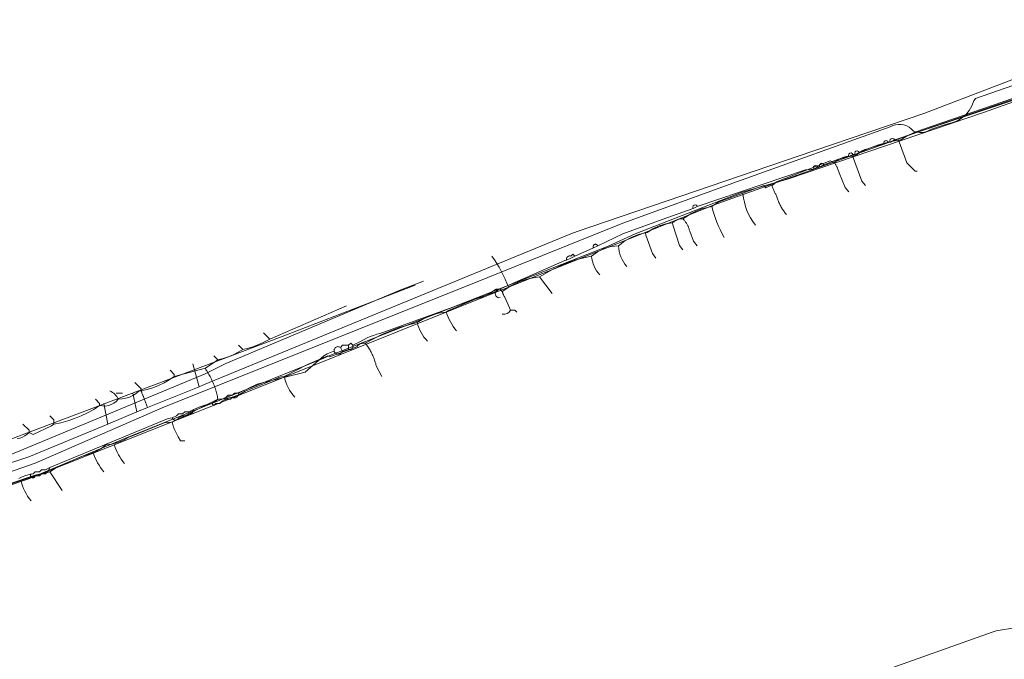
# Model space of a CAD drawing. Header units: inches. Extents: x 158416 to 160804, y 432611 to 437652.
# Tile 52 of 193: x 158708 to 158866, y 433495 to 433598. Entities that reach past the tile are written whole.
import ezdxf

# ---------------------------------------------------------------- set-up
doc = ezdxf.new("R2010")
doc.units = ezdxf.units.IN
doc.header["$MEASUREMENT"] = 0
doc.linetypes.add('COPIER_315', pattern=[0])
doc.linetypes.add('DASHDOT', pattern=[0])
for name, color, linetype in [('4.1-RIOOL-BESTAAND', 251, 'Continuous'), ('4.2-K&L-LAAGSPANNING', 10, 'Continuous'), ('4.2-K&L-LAGEDRUK GAS', 42, 'Continuous'), ('4.2-K&L-SIGNAAL KPN', 94, 'Continuous'), ('4.2-K&L-SIGNAAL UPC', 222, 'Continuous'), ('4.2-K&L-WATERLEIDING', 150, 'Continuous')]:
    doc.layers.add(name, color=color, linetype=linetype)

msp = doc.modelspace()

# ---------------------------------------------------------------- linework, layer by layer
at = {"layer": '4.1-RIOOL-BESTAAND', "linetype": 'COPIER_315', "lineweight": 0, "ltscale": 5}
for p, q in [((158737, 433539), (158736, 433542.67)), ((158727, 433535), (158726.33, 433538)), ((158722.33, 433533), (158721.67, 433536.33))]:
    msp.add_line(p, q, dxfattribs=at)
for points in [[(158651.67, 433509, 0), (158668.7, 433514.23, 0), (158709.63, 433527.73, 0), (158722.33, 433533, 0), (158727, 433535, 0), (158728.67, 433535.67, 0), (158737, 433539, 0), (158737.67, 433539.33, 0), (158796.7, 433563.57, 0), (158797.7, 433563.93, 0), (158835.7, 433576.9, 0), (158853.37, 433582.9, 0), (158887.37, 433595.93, 0)], [(158728.67, 433535.67, 0), (158728.07, 433537.37, 0), (158728.03, 433537.44, 0), (158727.99, 433537.51, 0), (158727.95, 433537.58, 0), (158727.92, 433537.65, 0), (158727.89, 433537.73, 0), (158727.86, 433537.8, 0), (158727.83, 433537.88, 0), (158727.8, 433537.96, 0), (158727.78, 433538.03, 0), (158727.76, 433538.11, 0), (158727.74, 433538.19, 0), (158727.72, 433538.27, 0), (158727.71, 433538.35, 0), (158727.69, 433538.43, 0), (158727.68, 433538.51, 0), (158727.67, 433538.59, 0), (158727.67, 433538.67, 0)]]:
    msp.add_polyline3d(points, dxfattribs=at)
at = {"layer": '4.2-K&L-LAAGSPANNING', "linetype": 'DASHDOT', "lineweight": 0, "ltscale": 2}
for p, q in [((158760, 433544.67), (158759.67, 433545.33)), ((158761, 433545), (158761, 433545.67)), ((158723.67, 433538), (158724.67, 433538))]:
    msp.add_line(p, q, dxfattribs=at)
for points in [[(158800.33, 433561.33, 0), (158801, 433561.67, 0), (158805.03, 433563.6, 0), (158811.37, 433565.9, 0), (158816.33, 433567.67, 0), (158817, 433568, 0), (158834.36, 433573.87, 0), (158835.67, 433574, 0), (158836.33, 433574.33, 0), (158836.67, 433574.33, 0), (158837.33, 433574.67, 0), (158838.03, 433574.93, 0), (158838.83, 433575.28, 0), (158839.65, 433575.57, 0), (158840.48, 433575.81, 0), (158841.33, 433576, 0), (158842, 433576.33, 0), (158842.33, 433576.33, 0), (158843, 433576.67, 0), (158843.7, 433576.93, 0), (158844.5, 433577.28, 0), (158845.32, 433577.57, 0), (158846.15, 433577.81, 0), (158847, 433578, 0), (158847.67, 433578.33, 0), (158848, 433578.33, 0), (158848.67, 433578.67, 0), (158849.37, 433578.93, 0), (158876.7, 433588.27, 0)], [(158796, 433559.33, 0), (158796.67, 433559.67, 0), (158797.33, 433560, 0), (158800.33, 433561.33, 0), (158800.31, 433561.37, 0), (158800.3, 433561.4, 0), (158800.29, 433561.44, 0), (158800.28, 433561.47, 0), (158800.27, 433561.51, 0), (158800.27, 433561.55, 0), (158800.28, 433561.59, 0), (158800.28, 433561.63, 0), (158800.3, 433561.66, 0), (158800.31, 433561.7, 0), (158800.33, 433561.73, 0), (158800.35, 433561.76, 0), (158800.37, 433561.79, 0), (158800.4, 433561.82, 0), (158800.43, 433561.84, 0), (158800.46, 433561.86, 0), (158800.5, 433561.88, 0), (158800.53, 433561.89, 0), (158800.57, 433561.9, 0), (158800.61, 433561.91, 0), (158800.65, 433561.91, 0), (158800.68, 433561.91, 0), (158800.72, 433561.9, 0), (158800.76, 433561.89, 0), (158800.8, 433561.88, 0), (158800.83, 433561.86, 0), (158800.86, 433561.84, 0), (158800.89, 433561.82, 0), (158800.92, 433561.8, 0), (158800.94, 433561.77, 0), (158800.97, 433561.74, 0), (158800.99, 433561.7, 0), (158801, 433561.67, 0)], [(158758.67, 433544.67, 0), (158758.73, 433544.56, 0), (158758.82, 433544.46, 0), (158758.91, 433544.38, 0), (158759.03, 433544.32, 0), (158759.15, 433544.28, 0), (158759.27, 433544.26, 0), (158759.4, 433544.26, 0), (158759.52, 433544.28, 0), (158759.64, 433544.32, 0), (158759.75, 433544.38, 0), (158759.85, 433544.46, 0), (158759.93, 433544.56, 0), (158760, 433544.67, 0), (158761, 433545, 0), (158761.09, 433544.98, 0), (158761.18, 433544.97, 0), (158761.27, 433544.98, 0), (158761.35, 433545.01, 0), (158761.43, 433545.05, 0), (158761.51, 433545.1, 0), (158761.57, 433545.16, 0), (158761.62, 433545.23, 0), (158761.66, 433545.31, 0), (158761.68, 433545.4, 0), (158761.69, 433545.49, 0), (158761.69, 433545.58, 0), (158761.67, 433545.67, 0), (158763, 433546.33, 0), (158763.48, 433546.6, 0), (158763.97, 433546.85, 0), (158764.47, 433547.07, 0), (158764.98, 433547.26, 0), (158765.5, 433547.43, 0), (158766.03, 433547.57, 0), (158766.63, 433547.77, 0), (158784.67, 433554.33, 0), (158785.03, 433554.57, 0), (158795.7, 433559.27, 0), (158796, 433559.33, 0), (158795.98, 433559.42, 0), (158795.97, 433559.51, 0), (158795.98, 433559.6, 0), (158796.01, 433559.69, 0), (158796.05, 433559.77, 0), (158796.1, 433559.84, 0), (158796.16, 433559.9, 0), (158796.23, 433559.95, 0), (158796.31, 433559.99, 0), (158796.4, 433560.02, 0), (158796.49, 433560.03, 0), (158796.58, 433560.02, 0), (158796.67, 433560, 0), (158797, 433560.33, 0), (158797.33, 433560, 0)], [(158739, 433536.33, 0), (158739.67, 433536.67, 0), (158740, 433537, 0), (158740.67, 433537, 0), (158741.33, 433537.33, 0), (158741.67, 433537.67, 0), (158742.33, 433537.67, 0), (158742.67, 433538, 0), (158743.33, 433538, 0), (158746.3, 433539.4, 0), (158754, 433541.33, 0), (158757, 433544, 0), (158757.26, 433544.15, 0), (158757.53, 433544.29, 0), (158757.8, 433544.41, 0), (158758.09, 433544.51, 0), (158758.37, 433544.6, 0), (158758.67, 433544.67, 0), (158758.65, 433544.77, 0), (158758.65, 433544.87, 0), (158758.67, 433544.97, 0), (158758.71, 433545.07, 0), (158758.76, 433545.16, 0), (158758.82, 433545.24, 0), (158758.9, 433545.31, 0), (158758.98, 433545.37, 0), (158759.08, 433545.41, 0), (158759.18, 433545.44, 0), (158759.28, 433545.45, 0), (158759.38, 433545.44, 0), (158759.48, 433545.42, 0), (158759.58, 433545.39, 0), (158759.67, 433545.33, 0), (158760, 433545.67, 0), (158761, 433545.67, 0), (158761.33, 433546, 0), (158761.67, 433545.67, 0)], [(158708.03, 433524.27, 0), (158708.58, 433524.52, 0), (158709.15, 433524.73, 0), (158709.74, 433524.89, 0), (158710.33, 433525, 0), (158710.67, 433525.33, 0), (158711.33, 433525.33, 0), (158711.67, 433525.67, 0), (158712.33, 433525.67, 0), (158713, 433526, 0), (158732.03, 433533.9, 0), (158732.67, 433534, 0), (158733.33, 433534.33, 0), (158733.67, 433534.67, 0), (158734.33, 433534.67, 0), (158734.67, 433535, 0), (158735.33, 433535, 0), (158736.22, 433535.42, 0), (158737.12, 433535.79, 0), (158738.05, 433536.09, 0), (158739, 433536.33, 0), (158739.33, 433536, 0), (158739.67, 433536.33, 0), (158740.33, 433536.33, 0), (158740.67, 433536.67, 0), (158741.33, 433537, 0), (158742, 433537, 0), (158742.33, 433537.33, 0), (158742.43, 433537.28, 0), (158742.53, 433537.25, 0), (158742.64, 433537.23, 0), (158742.75, 433537.23, 0), (158742.85, 433537.25, 0), (158742.96, 433537.29, 0), (158743.05, 433537.34, 0), (158743.13, 433537.41, 0), (158743.21, 433537.49, 0), (158743.27, 433537.58, 0), (158743.31, 433537.68, 0), (158743.33, 433537.78, 0), (158743.34, 433537.89, 0), (158743.33, 433538, 0)], [(158732.67, 433534, 0), (158732.68, 433533.96, 0), (158732.7, 433533.93, 0), (158732.71, 433533.9, 0), (158732.73, 433533.87, 0), (158732.76, 433533.84, 0), (158732.78, 433533.81, 0), (158732.81, 433533.78, 0), (158732.84, 433533.76, 0), (158732.87, 433533.73, 0), (158732.9, 433533.71, 0), (158732.93, 433533.7, 0), (158732.97, 433533.68, 0), (158733, 433533.67, 0), (158733.04, 433533.66, 0), (158733.07, 433533.65, 0), (158733.11, 433533.64, 0), (158733.15, 433533.64, 0), (158733.19, 433533.64, 0), (158733.22, 433533.64, 0), (158733.26, 433533.65, 0), (158733.3, 433533.66, 0), (158733.33, 433533.67, 0), (158733.37, 433533.68, 0), (158733.4, 433533.7, 0), (158733.44, 433533.71, 0), (158733.47, 433533.73, 0), (158733.5, 433533.76, 0), (158733.53, 433533.78, 0), (158733.55, 433533.81, 0), (158733.58, 433533.84, 0), (158733.6, 433533.87, 0), (158733.62, 433533.9, 0), (158733.64, 433533.93, 0), (158733.65, 433533.96, 0), (158733.67, 433534, 0), (158734.33, 433534.33, 0), (158735, 433534.33, 0), (158735.33, 433534.67, 0), (158735.37, 433534.66, 0), (158735.4, 433534.65, 0), (158735.44, 433534.64, 0), (158735.48, 433534.64, 0), (158735.51, 433534.64, 0), (158735.55, 433534.64, 0), (158735.59, 433534.65, 0), (158735.62, 433534.65, 0), (158735.66, 433534.66, 0), (158735.69, 433534.68, 0), (158735.72, 433534.69, 0), (158735.76, 433534.71, 0), (158735.79, 433534.73, 0), (158735.82, 433534.75, 0), (158735.85, 433534.77, 0), (158735.87, 433534.79, 0), (158735.9, 433534.82, 0), (158735.92, 433534.85, 0), (158735.94, 433534.88, 0), (158735.96, 433534.91, 0), (158735.98, 433534.94, 0), (158735.99, 433534.98, 0), (158736, 433535.01, 0), (158736.01, 433535.05, 0), (158736.02, 433535.08, 0), (158736.02, 433535.12, 0), (158736.03, 433535.15, 0), (158736.03, 433535.19, 0), (158736.02, 433535.23, 0), (158736.02, 433535.26, 0), (158736.01, 433535.3, 0), (158736, 433535.33, 0)], [(158713, 433526, 0), (158712.67, 433525.33, 0), (158712.33, 433525, 0), (158711.67, 433525, 0), (158711.33, 433524.67, 0), (158710.67, 433524.67, 0), (158710.66, 433524.64, 0), (158710.65, 433524.61, 0), (158710.63, 433524.58, 0), (158710.62, 433524.56, 0), (158710.6, 433524.53, 0), (158710.58, 433524.51, 0), (158710.56, 433524.48, 0), (158710.54, 433524.46, 0), (158710.52, 433524.45, 0), (158710.49, 433524.43, 0), (158710.46, 433524.42, 0), (158710.43, 433524.4, 0), (158710.41, 433524.39, 0), (158710.38, 433524.39, 0), (158710.35, 433524.38, 0), (158710.32, 433524.38, 0), (158710.29, 433524.38, 0), (158710.26, 433524.38, 0), (158710.23, 433524.38, 0), (158710.2, 433524.39, 0), (158710.17, 433524.4, 0), (158710.14, 433524.41, 0), (158710.11, 433524.42, 0), (158710.09, 433524.44, 0), (158710.06, 433524.46, 0), (158710.04, 433524.48, 0), (158710.02, 433524.5, 0), (158710, 433524.52, 0), (158709.98, 433524.55, 0), (158709.96, 433524.57, 0), (158709.95, 433524.6, 0), (158709.94, 433524.63, 0), (158709.93, 433524.66, 0), (158709.92, 433524.69, 0), (158709.92, 433524.72, 0), (158709.91, 433524.75, 0), (158709.91, 433524.78, 0), (158709.92, 433524.81, 0), (158709.92, 433524.84, 0), (158709.93, 433524.87, 0), (158709.94, 433524.9, 0), (158709.95, 433524.92, 0), (158709.97, 433524.95, 0), (158709.98, 433524.98, 0), (158710, 433525, 0)]]:
    msp.add_polyline3d(points, dxfattribs=at)
for centre, radius, start, end in [((158847.31, 433578.2), 0.375, 20.1124, 213.0051), ((158848.31, 433578.54), 0.375, 20.181, 212.9617), ((158841.65, 433576.2), 0.375, 20.2544, 212.8463), ((158842.65, 433576.54), 0.375, 20.3243, 212.8016), ((158835.98, 433574.2), 0.375, 20.1476, 212.9657), ((158836.98, 433574.54), 0.375, 20.2165, 212.922), ((158816.65, 433567.87), 0.375, 20.3477, 212.7866), ((158785.19, 433553.96), 0.645, 144.9417, 282.4352)]:
    msp.add_arc(centre, radius, start, end, dxfattribs=at)
at = {"layer": '4.2-K&L-LAGEDRUK GAS', "linetype": 'Continuous', "lineweight": 0, "ltscale": 15}
for points in [[(158893.67, 433594, 0), (158862.97, 433583.1, 0), (158831.63, 433572.43, 0), (158824.03, 433570.22, 0), (158807.03, 433563.57, 0), (158802.7, 433561.6, 0), (158757.7, 433543.93, 0), (158757.03, 433543.6, 0), (158726.37, 433531.23, 0), (158725.7, 433530.93, 0), (158710.97, 433524.78, 0), (158671.7, 433511.6, 0), (158671.11, 433511.47, 0), (158670.54, 433511.27, 0), (158670, 433511, 0), (158666.7, 433509.57, 0), (158659.33, 433507, 0), (158656.33, 433504, 0), (158655.67, 433504, 0), (158655, 433503.67, 0)], [(158664.67, 433512, 0), (158665, 433512.67, 0), (158665.33, 433513.33, 0), (158705.37, 433527.57, 0), (158705.97, 433527.77, 0), (158737.97, 433541.1, 0), (158741.3, 433542.73, 0), (158769.37, 433554.57, 0), (158773, 433556, 0)]]:
    msp.add_polyline3d(points, dxfattribs=at)
at = {"layer": '4.2-K&L-SIGNAAL KPN', "linetype": 'Continuous', "lineweight": 0, "ltscale": 1.75}
for points in [[(158656.33, 433504.67, 0), (158656.42, 433504.65, 0), (158656.51, 433504.64, 0), (158656.6, 433504.65, 0), (158656.69, 433504.67, 0), (158656.77, 433504.71, 0), (158656.84, 433504.76, 0), (158656.9, 433504.83, 0), (158656.95, 433504.9, 0), (158656.99, 433504.98, 0), (158657.02, 433505.07, 0), (158657.03, 433505.16, 0), (158657.02, 433505.25, 0), (158657, 433505.33, 0), (158657.63, 433505.43, 0), (158659.67, 433507, 0), (158706.3, 433523.07, 0), (158709.3, 433524.1, 0), (158741.97, 433537.07, 0), (158786.67, 433555, 0), (158819.7, 433568.23, 0), (158852.37, 433579.9, 0), (158891.63, 433593.07, 0)], [(158684.3, 433522.1, 0), (158750.3, 433547.1, 0), (158771.67, 433555.33, 0)]]:
    msp.add_polyline3d(points, dxfattribs=at)
msp.add_arc((158766.2, 433547.3), 21.87, 20.6273, 35.5159, dxfattribs=at)
at = {"layer": '4.2-K&L-SIGNAAL UPC', "linetype": 'Continuous', "lineweight": 0, "ltscale": 1.75}
for p, q in [((158793.67, 433554), (158791.67, 433556.67)), ((158748.33, 433546.67), (158747.33, 433547.67)), ((158744, 433545), (158743.33, 433545.67)), ((158740, 433543.33), (158739.33, 433544)), ((158715, 433522.33), (158713, 433525.33))]:
    msp.add_line(p, q, dxfattribs=at)
for points in [[(158689.37, 433517.6, 0), (158710.64, 433524.78, 0), (158713, 433525.33, 0), (158714.26, 433526.14, 0), (158715.63, 433526.73, 0), (158718.37, 433527.9, 0), (158719.36, 433528.15, 0), (158720.3, 433528.54, 0), (158721.19, 433529.05, 0), (158722, 433529.67, 0), (158722.98, 433529.78, 0), (158723.94, 433530.02, 0), (158724.85, 433530.4, 0), (158725.7, 433530.9, 0), (158726.3, 433531.1, 0), (158731.36, 433533.21, 0), (158732.67, 433533.33, 0), (158740, 433537, 0), (158741.15, 433537.07, 0), (158742.28, 433537.31, 0), (158743.36, 433537.71, 0), (158744.37, 433538.27, 0), (158749.37, 433540.27, 0), (158749.78, 433540.47, 0), (158750.21, 433540.6, 0), (158750.67, 433540.67, 0), (158754.37, 433542.57, 0), (158757.67, 433544, 0), (158758, 433543.83, 0), (158762.3, 433545.43, 0), (158762.48, 433545.62, 0), (158762.69, 433545.77, 0), (158762.91, 433545.88, 0), (158763.16, 433545.96, 0), (158763.41, 433546, 0), (158763.67, 433546, 0), (158766.32, 433547.41, 0), (158769.11, 433548.52, 0), (158772, 433549.33, 0), (158773.07, 433549.98, 0), (158774.22, 433550.48, 0), (158775.43, 433550.82, 0), (158776.67, 433551, 0), (158777.03, 433551.27, 0), (158781.3, 433553.1, 0), (158782.5, 433553.45, 0), (158783.63, 433553.97, 0), (158784.67, 433554.67, 0), (158785.33, 433554.67, 0), (158785.67, 433554.33, 0), (158787.03, 433555.23, 0), (158788.5, 433555.93, 0), (158790.06, 433556.41, 0), (158791.67, 433556.67, 0), (158793.61, 433557.82, 0), (158795.66, 433558.76, 0), (158797.8, 433559.49, 0), (158800, 433560, 0), (158800.96, 433560.69, 0), (158802.02, 433561.21, 0), (158803.16, 433561.53, 0), (158804.33, 433561.67, 0), (158805.36, 433562.45, 0), (158806.5, 433563.07, 0), (158807.71, 433563.53, 0), (158808.97, 433563.79, 0), (158809.88, 433564.4, 0), (158810.87, 433564.87, 0), (158811.92, 433565.18, 0), (158813, 433565.33, 0), (158813.28, 433565.57, 0), (158813.6, 433565.75, 0), (158813.94, 433565.89, 0), (158814.3, 433565.97, 0), (158814.67, 433566, 0), (158816.11, 433566.92, 0), (158817.67, 433567.59, 0), (158819.33, 433568, 0), (158820.33, 433568.67, 0), (158827.67, 433571.33, 0), (158828, 433571, 0), (158828.7, 433571.27, 0), (158829, 433571.33, 0), (158829.7, 433571.93, 0), (158838.33, 433575.33, 0), (158839, 433575, 0), (158839.41, 433575.36, 0), (158839.88, 433575.64, 0), (158840.38, 433575.86, 0), (158840.91, 433575.99, 0), (158841.46, 433576.04, 0), (158842, 433576, 0), (158842.67, 433576.33, 0), (158843.04, 433576.65, 0), (158843.45, 433576.91, 0), (158843.9, 433577.11, 0), (158844.37, 433577.23, 0), (158846.08, 433577.89, 0), (158847.86, 433578.37, 0), (158849.67, 433578.67, 0), (158850.71, 433579.35, 0), (158851.84, 433579.89, 0), (158853.03, 433580.27, 0), (158892.35, 433593.85, 0)], [(158852.33, 433573.67, 0), (158852, 433573.67, 0), (158850.67, 433575, 0), (158849.4, 433578.37, 0), (158849.33, 433578.67, 0)], [(158844, 433571.33, 0), (158843.41, 433572.05, 0), (158842.07, 433575.7, 0), (158842, 433576, 0)], [(158841.33, 433570.33, 0), (158840.74, 433571.05, 0), (158839.77, 433573.37, 0), (158839.57, 433573.97, 0), (158839.53, 433574.07, 0), (158839.49, 433574.17, 0), (158839.45, 433574.27, 0), (158839.4, 433574.37, 0), (158839.36, 433574.46, 0), (158839.3, 433574.56, 0), (158839.25, 433574.65, 0), (158839.19, 433574.74, 0), (158839.13, 433574.83, 0), (158839.07, 433574.92, 0), (158839, 433575, 0)], [(158831.33, 433566.67, 0), (158831.23, 433566.79, 0), (158831.12, 433566.92, 0), (158831.02, 433567.05, 0), (158830.93, 433567.18, 0), (158830.83, 433567.32, 0), (158830.74, 433567.46, 0), (158830.65, 433567.59, 0), (158830.56, 433567.73, 0), (158830.48, 433567.88, 0), (158830.4, 433568.02, 0), (158830.32, 433568.17, 0), (158830.25, 433568.31, 0), (158830.18, 433568.46, 0), (158830.11, 433568.61, 0), (158830.05, 433568.76, 0), (158829.99, 433568.92, 0), (158829.93, 433569.07, 0), (158829.88, 433569.23, 0), (158829.82, 433569.38, 0), (158829.78, 433569.54, 0), (158829.73, 433569.7, 0), (158829.66, 433569.82, 0), (158829.59, 433569.94, 0), (158829.52, 433570.06, 0), (158829.46, 433570.18, 0), (158829.39, 433570.3, 0), (158829.33, 433570.43, 0), (158829.28, 433570.55, 0), (158829.22, 433570.68, 0), (158829.17, 433570.81, 0), (158829.12, 433570.94, 0), (158829.08, 433571.07, 0), (158829.04, 433571.2, 0), (158829, 433571.33, 0)], [(158814.67, 433561, 0), (158814.13, 433561.73, 0), (158813.07, 433565.03, 0), (158813, 433565.33, 0)], [(158817, 433561.67, 0), (158816.41, 433562.38, 0), (158815.77, 433564.03, 0), (158815.74, 433564.14, 0), (158815.71, 433564.25, 0), (158815.68, 433564.36, 0), (158815.64, 433564.47, 0), (158815.6, 433564.58, 0), (158815.56, 433564.69, 0), (158815.51, 433564.79, 0), (158815.46, 433564.89, 0), (158815.41, 433565, 0), (158815.36, 433565.1, 0), (158815.3, 433565.19, 0), (158815.24, 433565.29, 0), (158815.18, 433565.39, 0), (158815.11, 433565.48, 0), (158815.04, 433565.57, 0), (158814.97, 433565.66, 0), (158814.9, 433565.75, 0), (158814.83, 433565.84, 0), (158814.75, 433565.92, 0), (158814.67, 433566, 0)], [(158810.33, 433559.67, 0), (158809.8, 433560.4, 0), (158808.73, 433563.37, 0), (158808.67, 433563.67, 0)], [(158788, 433551, 0), (158787.67, 433551.33, 0), (158787, 433551.33, 0), (158786.08, 433553.38, 0), (158786.03, 433553.46, 0), (158785.98, 433553.53, 0), (158785.94, 433553.61, 0), (158785.9, 433553.68, 0), (158785.86, 433553.76, 0), (158785.83, 433553.84, 0), (158785.79, 433553.92, 0), (158785.76, 433554, 0), (158785.74, 433554.08, 0), (158785.71, 433554.17, 0), (158785.69, 433554.25, 0), (158785.67, 433554.33, 0)], [(158707.77, 433530.68, 0), (158708.2, 433530.75, 0), (158708.62, 433530.89, 0), (158709.01, 433531.1, 0), (158709.36, 433531.36, 0), (158709.67, 433531.67, 0), (158710.33, 433531.33, 0), (158713.3, 433532.73, 0), (158713.67, 433533, 0), (158714.79, 433533.22, 0), (158715.89, 433533.52, 0), (158716.97, 433533.88, 0), (158718.03, 433534.31, 0), (158719.05, 433534.81, 0), (158720.05, 433535.37, 0), (158721, 433536, 0), (158721.47, 433535.92, 0), (158721.95, 433535.91, 0), (158722.42, 433535.99, 0), (158722.87, 433536.14, 0), (158723.29, 433536.36, 0), (158723.67, 433536.65, 0), (158724, 433537, 0), (158724.61, 433537.04, 0), (158725.21, 433537.15, 0), (158725.8, 433537.34, 0), (158726.35, 433537.61, 0), (158726.86, 433537.94, 0), (158727.33, 433538.33, 0), (158727.67, 433538.33, 0), (158728.62, 433538.54, 0), (158729.56, 433538.83, 0), (158730.47, 433539.19, 0), (158731.35, 433539.61, 0), (158732.2, 433540.11, 0), (158733, 433540.67, 0), (158738, 433542, 0), (158740, 433543.33, 0), (158740.84, 433543.55, 0), (158741.67, 433543.83, 0), (158742.47, 433544.16, 0), (158743.25, 433544.55, 0), (158744, 433545, 0), (158744.91, 433545.22, 0), (158745.79, 433545.5, 0), (158746.66, 433545.84, 0), (158747.51, 433546.23, 0), (158748.33, 433546.67, 0), (158760.67, 433552, 0)], [(158766.33, 433540.67, 0), (158765.43, 433542.37, 0), (158765.39, 433542.56, 0), (158765.34, 433542.74, 0), (158765.28, 433542.93, 0), (158765.23, 433543.11, 0), (158765.16, 433543.3, 0), (158765.1, 433543.48, 0), (158765.03, 433543.66, 0), (158764.96, 433543.84, 0), (158764.88, 433544.02, 0), (158764.8, 433544.2, 0), (158764.71, 433544.37, 0), (158764.62, 433544.54, 0), (158764.53, 433544.71, 0), (158764.44, 433544.88, 0), (158764.34, 433545.05, 0), (158764.23, 433545.21, 0), (158764.13, 433545.38, 0), (158764.02, 433545.54, 0), (158763.9, 433545.69, 0), (158763.79, 433545.85, 0), (158763.67, 433546, 0)], [(158733, 433540.67, 0), (158733, 433541, 0), (158732.33, 433541.67, 0)], [(158740, 433537, 0), (158739.96, 433537.21, 0), (158739.92, 433537.42, 0), (158739.88, 433537.63, 0), (158739.83, 433537.84, 0), (158739.77, 433538.05, 0), (158739.72, 433538.25, 0), (158739.66, 433538.46, 0), (158739.59, 433538.66, 0), (158739.53, 433538.86, 0), (158739.45, 433539.07, 0), (158739.38, 433539.27, 0), (158739.3, 433539.47, 0), (158739.22, 433539.66, 0), (158739.13, 433539.86, 0), (158739.04, 433540.05, 0), (158738.95, 433540.25, 0), (158738.85, 433540.44, 0), (158738.75, 433540.63, 0), (158738.65, 433540.81, 0), (158738.54, 433541, 0), (158738.43, 433541.18, 0), (158738.31, 433541.36, 0), (158738.2, 433541.54, 0), (158738.08, 433541.72, 0), (158738, 433542, 0)], [(158727.67, 433538.33, 0), (158727.67, 433538.67, 0), (158726.67, 433539.67, 0)], [(158721, 433536, 0), (158721, 433536.33, 0), (158720.33, 433537, 0)], [(158713.67, 433533, 0), (158713.67, 433533.67, 0), (158713, 433534.33, 0)], [(158734.67, 433530.33, 0), (158734, 433530.33, 0), (158733.6, 433530.97, 0), (158733.4, 433531.37, 0), (158733.34, 433531.48, 0), (158733.28, 433531.58, 0), (158733.23, 433531.7, 0), (158733.17, 433531.81, 0), (158733.12, 433531.92, 0), (158733.07, 433532.03, 0), (158733.02, 433532.15, 0), (158732.98, 433532.26, 0), (158732.93, 433532.38, 0), (158732.89, 433532.5, 0), (158732.85, 433532.61, 0), (158732.82, 433532.73, 0), (158732.78, 433532.85, 0), (158732.75, 433532.97, 0), (158732.72, 433533.09, 0), (158732.69, 433533.21, 0), (158732.67, 433533.33, 0)], [(158709.67, 433531.67, 0), (158709.67, 433532, 0), (158708.67, 433533, 0)]]:
    msp.add_polyline3d(points, dxfattribs=at)
for centre, radius, start, end in [((158833.56, 433570.79), 9.26, 184.8931, 218.7097), ((158838, 433572.57), 19.22, 193.7477, 209.8551), ((158810.02, 433562.01), 5.7, 183.4366, 220.1669), ((158805.13, 433560.48), 5.15, 185.376, 222.5444), ((158785.46, 433553.92), 9.27, 198.3827, 219.7253), ((158785.89, 433551.89), 1.24, 259.6899, 333.4339), ((158778.01, 433550.71), 6.16, 192.8788, 225.2275), ((158757.13, 433541.81), 6.56, 190.0638, 223.0646), ((158721.63, 433535.97), 2.58, 23.5926, 66.4179), ((158732.13, 433532.59), 9.27, 198.3851, 219.7282), ((158728.79, 433531.26), 9.27, 198.382, 219.7243), ((158716.54, 433526.02), 8.45, 193.8237, 219.3089)]:
    msp.add_arc(centre, radius, start, end, dxfattribs=at)
at = {"layer": '4.2-K&L-WATERLEIDING', "linetype": 'Continuous', "lineweight": 0, "ltscale": 2}
for points in [[(158691.63, 433520.1, 0), (158710.63, 433526.73, 0), (158731.03, 433535.6, 0), (158783.37, 433556.57, 0), (158805.03, 433565.27, 0), (158824.03, 433572.23, 0), (158847.97, 433580.77, 0), (158848.38, 433580.97, 0), (158848.82, 433581.11, 0), (158849.28, 433581.17, 0), (158849.74, 433581.16, 0), (158850.19, 433581.08, 0), (158850.63, 433580.92, 0), (158851.03, 433580.7, 0), (158851.39, 433580.41, 0), (158851.7, 433580.07, 0), (158852.19, 433579.92, 0), (158852.7, 433579.86, 0), (158853.21, 433579.88, 0), (158853.72, 433579.98, 0), (158854.19, 433580.17, 0), (158854.63, 433580.43, 0), (158857.03, 433581.23, 0), (158857.89, 433581.4, 0), (158858.7, 433581.71, 0), (158859.45, 433582.16, 0), (158860.11, 433582.73, 0), (158860.67, 433583.4, 0), (158861.1, 433584.15, 0), (158861.4, 433584.97, 0), (158861.67, 433585.33, 0), (158898, 433598, 0)], [(158845.67, 433492.33, 0), (158846, 433493, 0), (158864.37, 433499.57, 0), (158864.97, 433499.77, 0), (158881.31, 433502.47, 0), (158919.67, 433509.33, 0)]]:
    msp.add_polyline3d(points, dxfattribs=at)

doc.saveas('drawing.dxf')
